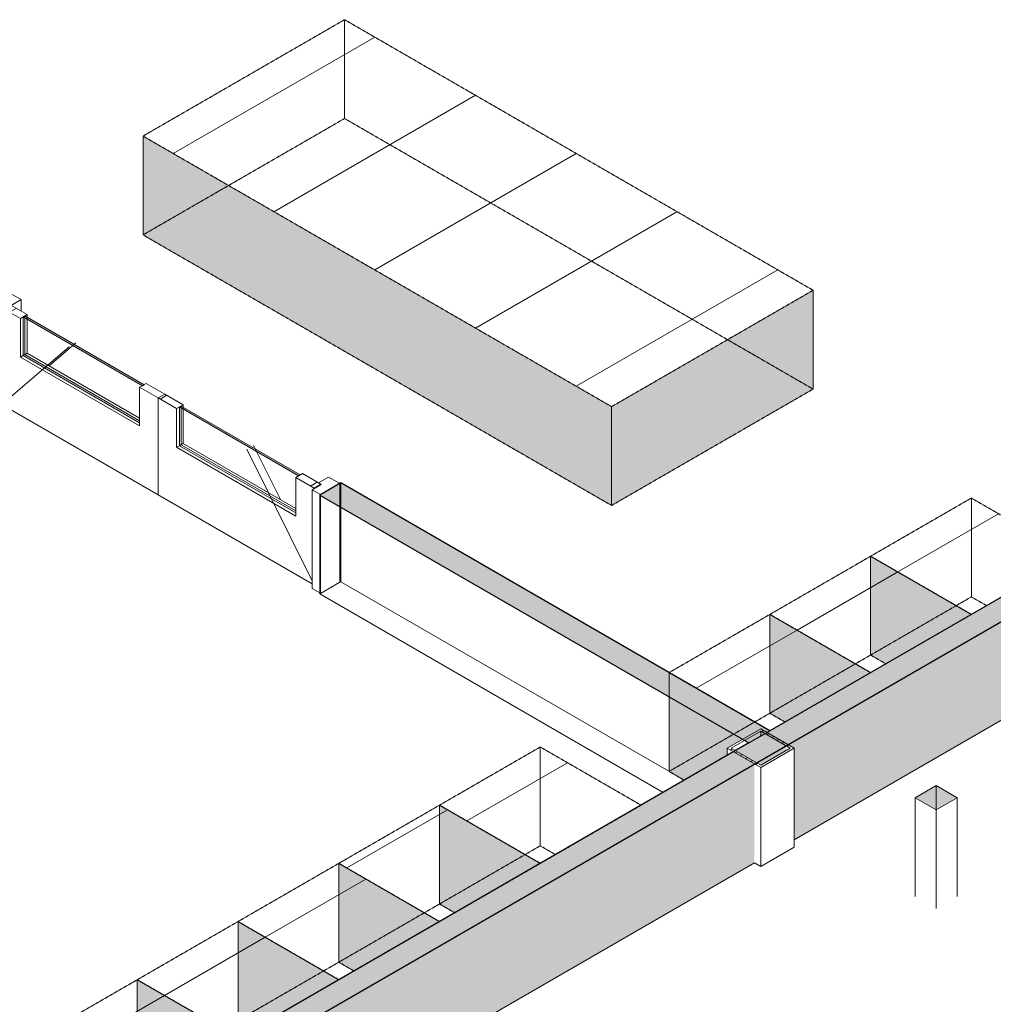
# Model space of a CAD drawing. Header units: millimetres. Extents: x 2807 to 348062, y -35711 to 43067.
# Tile 132 of 191: x 125871 to 129970, y -9141 to -4996. Entities that reach past the tile are written whole.
import ezdxf

# ---------------------------------------------------------------- set-up
doc = ezdxf.new("R2010")
doc.units = ezdxf.units.MM
doc.linetypes.add('Hidden', pattern=[7.14375, 4.7625, -2.38125])
doc.linetypes.add('THO_hhidden', pattern=[2.5, 1.5, -1])
for name, color, linetype, lineweight in [('A-DOOR', 7, 'Continuous', 13), ('A-GENM', 7, 'Continuous', 13), ('A-WALL', 7, 'Continuous', 25), ('A-WALL-PATT', 7, 'Continuous', 25), ('I-WALL', 7, 'Continuous', 18), ('S-COLS', 7, 'Continuous', 13)]:
    doc.layers.add(name, color=color, linetype=linetype, lineweight=lineweight)
pattern_1 = [(30, (3507, 1220.57), (-424.264, 244.949), [])]
pattern_2 = [(30, (89894.75, 1220.57), (-424.264, 244.949), [])]
pattern_3 = [(30, (3507.01, 1220.57), (-90.51002, 52.25596), [])]

# ---------------------------------------------------------------- blocks, each defined once
blk = doc.blocks.new('NLRS_01_GM_WPB_dummy placeholder_gen_tho - kast 600x600x2100-V394-01 isometrie 1e verdieping _plotview_')
at = {"layer": 'A-GENM', "true_color": 0x808080}
h = blk.add_hatch(dxfattribs=at)
h.set_pattern_fill('FP_12', color=8, style=0, pattern_type=2)
h.set_pattern_definition(pattern_1)
h.paths.add_polyline_path([(39977.8, -9527.8), (40402.1, -9282.8), (39977.8, -9037.9), (39553.5, -9282.8)])
at = {"layer": 'A-GENM', "linetype": 'THO_hhidden', "true_color": 0xdcf8f8, "transparency": 33554636}
blk.add_hatch(color=7, dxfattribs=at).paths.add_polyline_path([(39617.6, -9735.8), (39977.8, -9527.8), (39553.5, -9282.8), (39553.5, -9698.8)])
at = {"layer": 'A-GENM', "linetype": 'THO_hhidden'}
for p, q in [((39977.8, -9037.9), (39553.5, -9282.8)), ((40402.1, -9282.8), (39977.8, -9037.9)), ((39553.5, -9282.8), (39977.8, -9527.8)), ((39977.8, -9527.8), (40402.1, -9282.8))]:
    blk.add_line(p, q, dxfattribs=at)
at = {"layer": 'A-GENM', "color": 9, "linetype": 'THO_hhidden', "true_color": 0xb0c6c6}
for p, q in [((39977.8, -9453.9), (39977.8, -9037.9)), ((39553.5, -9282.8), (39553.5, -9698.8)), ((39913.8, -9490.8), (39977.8, -9453.9)), ((39977.8, -9453.9), (40041.8, -9490.8)), ((39617.6, -9735.8), (39553.5, -9698.8))]:
    blk.add_line(p, q, dxfattribs=at)
at = {"layer": 'A-GENM', "color": 254, "linetype": 'THO_hhidden', "true_color": 0xd3eeee}
blk.add_line((39553.5, -9698.8), (39913.8, -9490.8), dxfattribs=at)
blk = doc.blocks.new('NLRS_01_GM_WPB_dummy placeholder_gen_tho - kast 600x600x2100-V395-01 isometrie 1e verdieping _plotview_')
at = {"layer": 'A-GENM', "true_color": 0x808080}
h = blk.add_hatch(dxfattribs=at)
h.set_pattern_fill('FP_12', color=8, style=0, pattern_type=2)
h.set_pattern_definition(pattern_1)
h.paths.add_polyline_path([(40402.1, -9282.8), (40826.3, -9037.9), (40402.1, -8792.9), (39977.8, -9037.9)])
at = {"layer": 'A-GENM', "linetype": 'THO_hhidden', "true_color": 0xdcf8f8, "transparency": 33554636}
blk.add_hatch(color=7, dxfattribs=at).paths.add_polyline_path([(40041.8, -9490.8), (40402.1, -9282.8), (39977.8, -9037.9), (39977.8, -9453.9)])
at = {"layer": 'A-GENM', "linetype": 'THO_hhidden'}
for p, q in [((40402.1, -8792.9), (39977.8, -9037.9)), ((40826.3, -9037.9), (40402.1, -8792.9)), ((39977.8, -9037.9), (40402.1, -9282.8)), ((40402.1, -9282.8), (40826.3, -9037.9))]:
    blk.add_line(p, q, dxfattribs=at)
at = {"layer": 'A-GENM', "color": 9, "linetype": 'THO_hhidden', "true_color": 0xb0c6c6}
for p, q in [((40402.1, -9208.9), (40402.1, -8792.9)), ((39977.8, -9037.9), (39977.8, -9453.9)), ((40338, -9245.9), (40402.1, -9208.9)), ((40402.1, -9208.9), (40466.1, -9245.9)), ((40041.8, -9490.8), (39977.8, -9453.9))]:
    blk.add_line(p, q, dxfattribs=at)
at = {"layer": 'A-GENM', "color": 254, "linetype": 'THO_hhidden', "true_color": 0xd3eeee}
blk.add_line((39977.8, -9453.9), (40338, -9245.9), dxfattribs=at)
blk = doc.blocks.new('NLRS_01_GM_WPB_dummy placeholder_gen_tho - kast 600x600x2100-V396-01 isometrie 1e verdieping _plotview_')
at = {"layer": 'A-GENM', "true_color": 0x808080}
h = blk.add_hatch(dxfattribs=at)
h.set_pattern_fill('FP_12', color=8, style=0, pattern_type=2)
h.set_pattern_definition(pattern_1)
h.paths.add_polyline_path([(40826.3, -9037.9), (41250.6, -8792.9), (40826.3, -8548), (40402.1, -8792.9)])
at = {"layer": 'A-GENM', "linetype": 'THO_hhidden', "true_color": 0xdcf8f8, "transparency": 33554636}
blk.add_hatch(color=7, dxfattribs=at).paths.add_polyline_path([(40466.1, -9245.9), (40826.3, -9037.9), (40402.1, -8792.9), (40402.1, -9208.9)])
at = {"layer": 'A-GENM', "linetype": 'THO_hhidden'}
for p, q in [((40826.3, -8548), (40402.1, -8792.9)), ((41250.6, -8792.9), (40826.3, -8548)), ((40402.1, -8792.9), (40826.3, -9037.9)), ((40826.3, -9037.9), (41250.6, -8792.9))]:
    blk.add_line(p, q, dxfattribs=at)
at = {"layer": 'A-GENM', "color": 9, "linetype": 'THO_hhidden', "true_color": 0xb0c6c6}
for p, q in [((40826.3, -8964), (40826.3, -8548)), ((40402.1, -8792.9), (40402.1, -9208.9)), ((40762.3, -9000.9), (40826.3, -8964)), ((40826.3, -8964), (40890.3, -9000.9)), ((40466.1, -9245.9), (40402.1, -9208.9))]:
    blk.add_line(p, q, dxfattribs=at)
at = {"layer": 'A-GENM', "color": 254, "linetype": 'THO_hhidden', "true_color": 0xd3eeee}
blk.add_line((40402.1, -9208.9), (40762.3, -9000.9), dxfattribs=at)
blk = doc.blocks.new('NLRS_01_GM_WPB_dummy placeholder_gen_tho - kast 600x600x2100-V397-01 isometrie 1e verdieping _plotview_')
at = {"layer": 'A-GENM', "true_color": 0x808080}
h = blk.add_hatch(dxfattribs=at)
h.set_pattern_fill('FP_12', color=8, style=0, pattern_type=2)
h.set_pattern_definition(pattern_1)
h.paths.add_polyline_path([(41674.8, -8548), (42099.1, -8303), (41674.8, -8058.1), (41250.6, -8303), (41610.3, -8510.7)])
at = {"layer": 'A-GENM', "linetype": 'THO_hhidden', "true_color": 0xdcf8f8, "transparency": 33554636}
blk.add_hatch(color=7, dxfattribs=at).paths.add_polyline_path([(41314.6, -8756), (41674.8, -8548), (41250.6, -8303), (41250.6, -8719)])
at = {"layer": 'A-GENM', "linetype": 'THO_hhidden'}
for p, q in [((41674.8, -8058.1), (41250.6, -8303)), ((42099.1, -8303), (41674.8, -8058.1)), ((41250.6, -8303), (41674.8, -8548)), ((41674.8, -8548), (42099.1, -8303))]:
    blk.add_line(p, q, dxfattribs=at)
at = {"layer": 'A-GENM', "color": 9, "linetype": 'THO_hhidden', "true_color": 0xb0c6c6}
for p, q in [((41674.8, -8474.1), (41674.8, -8058.1)), ((41250.6, -8303), (41250.6, -8719)), ((41611.3, -8510.7), (41674.8, -8474.1)), ((41674.8, -8474.1), (41738.4, -8510.7)), ((41314.6, -8756), (41250.6, -8719))]:
    blk.add_line(p, q, dxfattribs=at)
at = {"layer": 'A-GENM', "color": 254, "linetype": 'THO_hhidden', "true_color": 0xd3eeee}
blk.add_line((41250.6, -8719), (41610.8, -8511), dxfattribs=at)
blk = doc.blocks.new('NLRS_32_DO_WPB_binnen deurkozijn hout_gen_tho - dubbele deur met glas-V635-01 isometrie 1e verdieping _plotview_')
at = {"layer": 'A-DOOR'}
h = blk.add_hatch(dxfattribs=at)
h.set_pattern_fill('FP_16', color=256, style=0, pattern_type=2)
h.set_pattern_definition(pattern_3)
h.paths.add_polyline_path([(40749.9, -6995.5), (40830.5, -6948.9), (40783.1, -6921.6), (40740.7, -6946.1), (40752.7, -6953), (40714.5, -6975.1)])
for p, q in [((39441.7, -6147.1), (39361.1, -6193.7)), ((39489.1, -6174.5), (39441.7, -6147.1)), ((39446.7, -6199), (39489.1, -6174.5)), ((39489.1, -6223.5), (39489.1, -6174.5)), ((39361.1, -6193.7), (39396.5, -6214.1)), ((39361.1, -6609.6), (39361.1, -6193.7)), ((39396.5, -6214.1), (39434.6, -6192)), ((39396.5, -6214.1), (39396.5, -6630.1)), ((39434.6, -6192), (39446.7, -6199)), ((39396.5, -6630.1), (39361.1, -6609.6)), ((39413.4, -6620.3), (39396.5, -6630.1)), ((40783.1, -6921.6), (40740.7, -6946.1)), ((40830.5, -6948.9), (40783.1, -6921.6)), ((40752.7, -6953), (40714.5, -6975.1)), ((40740.7, -6946.1), (40752.7, -6953)), ((40749.9, -6995.5), (40830.5, -6948.9)), ((40714.5, -6975.1), (40749.9, -6995.5)), ((40714.5, -7391), (40714.5, -6975.1)), ((40746, -7409.2), (40714.5, -7391))]:
    blk.add_line(p, q, dxfattribs=at)
at = {"layer": 'A-DOOR', "color": 252, "true_color": 0x879191}
for p, q in [((40830.5, -6948.9), (40830.5, -7046.5)), ((40749.9, -6995.5), (40749.9, -6999.8))]:
    blk.add_line(p, q, dxfattribs=at)
at = {"layer": 'A-DOOR', "color": 253, "true_color": 0xa1a1a1}
for p, q in [((40749.9, -7000), (40749.9, -7411.4)), ((40830.5, -7046.5), (40830.5, -7364.9)), ((40830.5, -7364.9), (40749.9, -7411.4)), ((40749.9, -7411.4), (40746, -7409.2))]:
    blk.add_line(p, q, dxfattribs=at)
blk = doc.blocks.new('NLRS_32_DO_UN_deur_gen_tho - deur met glasvlak_ linksdraaiend-V636-01 isometrie 1e verdieping _plotview_')
at = {"layer": 'A-GENM'}
h = blk.add_hatch(dxfattribs=at)
h.set_pattern_fill('FP_16', color=256, style=0, pattern_type=2)
h.set_pattern_definition(pattern_3)
h.paths.add_polyline_path([(40065.4, -6588.9), (40093.7, -6572.5), (40015.9, -6527.6), (39987.6, -6544)])
h.paths.add_polyline_path([(39485.6, -6254.1), (39513.8, -6237.8), (39436.1, -6192.9), (39407.8, -6209.2)])
at = {"layer": 'A-GENM', "lineweight": 18}
for p, q in [((39436.1, -6192.9), (39407.8, -6209.2)), ((39407.8, -6209.2), (39485.6, -6254.1)), ((39513.8, -6237.8), (39436.1, -6192.9)), ((39485.6, -6254.1), (39513.8, -6237.8)), ((40015.9, -6527.6), (39987.6, -6544)), ((39987.6, -6544), (40065.4, -6588.9)), ((40093.7, -6572.5), (40015.9, -6527.6)), ((40065.4, -6588.9), (40093.7, -6572.5))]:
    blk.add_line(p, q, dxfattribs=at)
at = {"layer": 'A-GENM'}
for p, q in [((39407.8, -6617), (39407.8, -6209.2)), ((39485.6, -6254.1), (39485.6, -6417)), ((39513.8, -6237.8), (39513.8, -6248.4)), ((39691.5, -6373), (39407.8, -6617)), ((39719.8, -6356.7), (39712.4, -6363)), ((39485.6, -6417), (39497.6, -6410)), ((39485.6, -6417), (39987.6, -6706.8)), ((39987.6, -6706.8), (39987.6, -6544)), ((40065.4, -6588.9), (40065.4, -6996.7)), ((40065.4, -6996.7), (39407.8, -6617))]:
    blk.add_line(p, q, dxfattribs=at)
at = {"layer": 'A-GENM', "color": 252, "true_color": 0x879191}
for p, q in [((39513.8, -6248.4), (39513.8, -6256.6)), ((39712.4, -6363), (39706.7, -6367.9))]:
    blk.add_line(p, q, dxfattribs=at)
at = {"layer": 'A-GENM', "color": 253, "true_color": 0xa1a1a1}
for p, q in [((39513.8, -6256.6), (39513.8, -6400.6)), ((39706.7, -6367.9), (39606.5, -6454.1)), ((39497.6, -6410), (39513.8, -6400.6)), ((39513.8, -6400.6), (39987.6, -6674.2))]:
    blk.add_line(p, q, dxfattribs=at)
blk = doc.blocks.new('NLRS_32_DO_UN_deur_gen_tho - deur met glasvlak_ rechtsdraaiend-V637-01 isometrie 1e verdieping _plotview_')
at = {"layer": 'A-GENM'}
h = blk.add_hatch(dxfattribs=at)
h.set_pattern_fill('FP_16', color=256, style=0, pattern_type=2)
h.set_pattern_definition(pattern_3)
h.paths.add_polyline_path([(40723, -6968.5), (40751.3, -6952.2), (40673.5, -6907.3), (40645.2, -6923.6)])
h.paths.add_polyline_path([(40143.2, -6633.8), (40171.4, -6617.4), (40093.7, -6572.5), (40065.4, -6588.9)])
at = {"layer": 'A-GENM', "lineweight": 18}
for p, q in [((40093.7, -6572.5), (40065.4, -6588.9)), ((40065.4, -6588.9), (40143.2, -6633.8)), ((40171.4, -6617.4), (40093.7, -6572.5)), ((40143.2, -6633.8), (40171.4, -6617.4)), ((40673.5, -6907.3), (40645.2, -6923.6)), ((40751.3, -6952.2), (40673.5, -6907.3)), ((40645.2, -6923.6), (40723, -6968.5)), ((40723, -6968.5), (40751.3, -6952.2))]:
    blk.add_line(p, q, dxfattribs=at)
at = {"layer": 'A-GENM'}
for p, q in [((40065.4, -6588.9), (40065.4, -6996.7)), ((40171.4, -6617.4), (40171.4, -6628.1)), ((40143.2, -6796.6), (40143.2, -6633.8)), ((40143.2, -6796.6), (40155.2, -6789.7)), ((40645.2, -7086.5), (40143.2, -6796.6)), ((40467.5, -6788.4), (40474.9, -6803.3)), ((40467.5, -6788.4), (40474.9, -6803.3)), ((40439.2, -6804.7), (40714.5, -7359.2)), ((40645.2, -6923.6), (40645.2, -7086.5)), ((40065.4, -6996.7), (40714.5, -7371.4))]:
    blk.add_line(p, q, dxfattribs=at)
at = {"layer": 'A-GENM', "color": 252, "true_color": 0x879191}
for p, q in [((40171.4, -6628.1), (40171.4, -6636.2)), ((40474.9, -6803.3), (40480.6, -6814.7)), ((40474.9, -6803.3), (40480.6, -6814.7))]:
    blk.add_line(p, q, dxfattribs=at)
at = {"layer": 'A-GENM', "color": 253, "true_color": 0xa1a1a1}
for p, q in [((40171.4, -6636.2), (40171.4, -6780.3)), ((40155.2, -6789.7), (40171.4, -6780.3)), ((40171.4, -6780.3), (40645.2, -7053.8)), ((40480.6, -6814.7), (40580.8, -7016.7)), ((40480.6, -6814.7), (40580.8, -7016.7))]:
    blk.add_line(p, q, dxfattribs=at)
blk = doc.blocks.new('NLRS_32_DO_UN_glasvlakvulling_gen_tho - enkelglas-V427-01 isometrie 1e verdieping _plotview_')
at = {"layer": 'A-GENM', "true_color": 0xd7e6e6, "transparency": 33554593}
blk.add_hatch(color=254, dxfattribs=at).paths.add_polyline_path([(37296.8, -3102.2), (37303.9, -3098.1), (36801.8, -2808.2), (36794.8, -2812.3), (36989.1, -2924.5)])
at = {"layer": 'A-GENM', "lineweight": 18}
for p, q in [((36801.8, -2808.2), (36794.8, -2812.3)), ((36794.8, -2812.3), (37296.8, -3102.2)), ((37303.9, -3098.1), (36801.8, -2808.2)), ((37296.8, -3102.2), (37303.9, -3098.1))]:
    blk.add_line(p, q, dxfattribs=at)
at = {"layer": 'A-GENM'}
for p, q in [((36794.8, -2975.2), (36794.8, -2812.3)), ((37284.8, -3258.1), (36794.8, -2975.2))]:
    blk.add_line(p, q, dxfattribs=at)
at = {"layer": 'A-GENM', "color": 252, "true_color": 0x879191}
blk.add_line((36801.8, -2808.2), (36801.8, -2816.4), dxfattribs=at)
at = {"layer": 'A-GENM', "color": 253, "true_color": 0xa1a1a1}
for p, q in [((36801.8, -2816.4), (36801.8, -2971.1)), ((36794.8, -2975.2), (36801.8, -2971.1)), ((36801.8, -2971.1), (37284.8, -3249.9))]:
    blk.add_line(p, q, dxfattribs=at)
blk = doc.blocks.new('NLRS_33_GM_WPB_vloeropening schacht rechthoek_gen_tho - 125x125-V640-01 isometrie 1e verdieping _plotview_')
at = {"layer": 'A-GENM', "true_color": 0xc8fac8, "transparency": 33554483}
blk.add_hatch(color=254, dxfattribs=at).paths.add_polyline_path([(55639.6, -1474.7), (55728, -1423.7), (55639.6, -1372.7), (55551.2, -1423.7)])
at = {"layer": 'A-GENM'}
for p, q in [((55639.6, -1372.7), (55551.2, -1423.7)), ((55728, -1423.7), (55639.6, -1372.7)), ((55551.2, -1423.7), (55639.6, -1474.7)), ((55551.2, -1423.7), (55551.2, -1839.7)), ((55639.6, -1474.7), (55728, -1423.7)), ((55728, -1423.7), (55728, -1839.7)), ((55639.6, -1474.7), (55639.6, -1890.7))]:
    blk.add_line(p, q, dxfattribs=at)
at = {"layer": 'A-GENM', "color": 250, "true_color": 0x283228}
blk.add_line((55639.6, -1474.7), (55639.6, -1372.7), dxfattribs=at)
at = {"layer": 'A-GENM', "color": 251, "true_color": 0x5b5b5b}
blk.add_line((55639.6, -1788.6), (55639.6, -1474.7), dxfattribs=at)
blk = doc.blocks.new('NLRS_01_GM_WPB_dummy placeholder_gen_tho - kast 600x600x2100-V642-01 isometrie 1e verdieping _plotview_')
at = {"layer": 'A-GENM', "true_color": 0x808080}
h = blk.add_hatch(dxfattribs=at)
h.set_pattern_fill('FP_12', color=8, style=0, pattern_type=2)
h.set_pattern_definition(pattern_1)
h.paths.add_polyline_path([(42641.4, -7990), (43065.6, -7745), (42641.4, -7500.1), (42217.1, -7745), (42333.9, -7812.5)])
at = {"layer": 'A-GENM', "linetype": 'THO_hhidden', "true_color": 0xdcf8f8, "transparency": 33554636}
blk.add_hatch(color=7, dxfattribs=at).paths.add_polyline_path([(42281.1, -8198), (42461.5, -8093.8), (42461.5, -8063.2), (42602.9, -7981.6), (42629.4, -7996.9), (42641.4, -7990), (42217.1, -7745), (42217.1, -8161), (42279.3, -8196.9)])
at = {"layer": 'A-GENM', "linetype": 'THO_hhidden'}
for p, q in [((42641.4, -7500.1), (42217.1, -7745)), ((43065.6, -7745), (42641.4, -7500.1)), ((42217.1, -7745), (42641.4, -7990)), ((42641.4, -7990), (43065.6, -7745))]:
    blk.add_line(p, q, dxfattribs=at)
at = {"layer": 'A-GENM', "color": 9, "linetype": 'THO_hhidden', "true_color": 0xb0c6c6}
for p, q in [((42641.4, -7916), (42641.4, -7500.1)), ((42577.3, -7953), (42641.4, -7916)), ((42641.4, -7916), (42705.4, -7953))]:
    blk.add_line(p, q, dxfattribs=at)
at = {"layer": 'A-GENM', "color": 252, "linetype": 'THO_hhidden', "true_color": 0x879191}
blk.add_line((42217.1, -7847.1), (42217.1, -7745), dxfattribs=at)
at = {"layer": 'A-GENM', "color": 253, "linetype": 'THO_hhidden', "true_color": 0xa1a1a1}
for p, q in [((42217.1, -8161), (42217.1, -7847.1)), ((42279.3, -8196.9), (42217.1, -8161))]:
    blk.add_line(p, q, dxfattribs=at)
at = {"layer": 'A-GENM', "color": 254, "linetype": 'THO_hhidden', "true_color": 0xcbe3e3}
blk.add_line((42489, -8004), (42577.3, -7953), dxfattribs=at)
at = {"layer": 'A-GENM', "color": 254, "linetype": 'THO_hhidden', "true_color": 0xd0e6e6}
blk.add_line((42217.1, -8161), (42489, -8004), dxfattribs=at)
blk = doc.blocks.new('NLRS_01_GM_WPB_dummy placeholder_gen_tho - kast 600x600x2100-V643-01 isometrie 1e verdieping _plotview_')
at = {"layer": 'A-GENM', "true_color": 0x808080}
h = blk.add_hatch(dxfattribs=at)
h.set_pattern_fill('FP_12', color=8, style=0, pattern_type=2)
h.set_pattern_definition(pattern_1)
h.paths.add_polyline_path([(43065.6, -7745), (43489.9, -7500.1), (43065.6, -7255.1), (42641.4, -7500.1)])
at = {"layer": 'A-GENM', "linetype": 'THO_hhidden', "true_color": 0xdcf8f8, "transparency": 33554636}
blk.add_hatch(color=7, dxfattribs=at).paths.add_polyline_path([(42705.4, -7953), (43065.6, -7745), (42641.4, -7500.1), (42641.4, -7916)])
at = {"layer": 'A-GENM', "linetype": 'THO_hhidden'}
for p, q in [((43065.6, -7255.1), (42641.4, -7500.1)), ((43489.9, -7500.1), (43065.6, -7255.1)), ((42641.4, -7500.1), (43065.6, -7745)), ((43065.6, -7745), (43489.9, -7500.1))]:
    blk.add_line(p, q, dxfattribs=at)
at = {"layer": 'A-GENM', "color": 9, "linetype": 'THO_hhidden', "true_color": 0xb0c6c6}
for p, q in [((43065.6, -7671.1), (43065.6, -7255.1)), ((42641.4, -7916), (42641.4, -7500.1)), ((43001.6, -7708.1), (43065.6, -7671.1)), ((43065.6, -7671.1), (43129.7, -7708.1)), ((42705.4, -7953), (42641.4, -7916))]:
    blk.add_line(p, q, dxfattribs=at)
at = {"layer": 'A-GENM', "color": 254, "linetype": 'THO_hhidden', "true_color": 0xd3eeee}
blk.add_line((42641.4, -7916), (43001.6, -7708.1), dxfattribs=at)
blk = doc.blocks.new('NLRS_01_GM_WPB_dummy placeholder_gen_tho - kast 600x600x2100-V644-01 isometrie 1e verdieping _plotview_')
at = {"layer": 'A-GENM', "true_color": 0x808080}
h = blk.add_hatch(dxfattribs=at)
h.set_pattern_fill('FP_12', color=8, style=0, pattern_type=2)
h.set_pattern_definition(pattern_1)
h.paths.add_polyline_path([(43489.9, -7500.1), (43914.2, -7255.1), (43489.9, -7010.2), (43065.6, -7255.1)])
at = {"layer": 'A-GENM', "linetype": 'THO_hhidden', "true_color": 0xdcf8f8, "transparency": 33554636}
blk.add_hatch(color=7, dxfattribs=at).paths.add_polyline_path([(43129.7, -7708.1), (43489.9, -7500.1), (43065.6, -7255.1), (43065.6, -7671.1)])
at = {"layer": 'A-GENM', "linetype": 'THO_hhidden'}
for p, q in [((43489.9, -7010.2), (43065.6, -7255.1)), ((43914.2, -7255.1), (43489.9, -7010.2)), ((43065.6, -7255.1), (43489.9, -7500.1)), ((43489.9, -7500.1), (43914.2, -7255.1))]:
    blk.add_line(p, q, dxfattribs=at)
at = {"layer": 'A-GENM', "color": 9, "linetype": 'THO_hhidden', "true_color": 0xb0c6c6}
for p, q in [((43489.9, -7426.1), (43489.9, -7010.2)), ((43065.6, -7671.1), (43065.6, -7255.1)), ((43425.9, -7463.1), (43489.9, -7426.1)), ((43489.9, -7426.1), (43553.9, -7463.1)), ((43129.7, -7708.1), (43065.6, -7671.1))]:
    blk.add_line(p, q, dxfattribs=at)
at = {"layer": 'A-GENM', "color": 254, "linetype": 'THO_hhidden', "true_color": 0xd3eeee}
blk.add_line((43065.6, -7671.1), (43425.9, -7463.1), dxfattribs=at)
blk = doc.blocks.new('NLRS_28_SCO_UN_koker_gen_bcb - K200_200_12_5-V672-01 isometrie 1e verdieping _plotview_')
at = {"layer": 'S-COLS'}
h = blk.add_hatch(dxfattribs=at)
h.set_pattern_fill('FP_15', color=256, style=0, pattern_type=2)
h.set_pattern_definition([(30, (3507.014, 1220.566), (-42.426292, 24.494494), []), (30, (3507.014, 1244.815), (-42.426292, 24.494494), [])])
h.paths.add_polyline_path([(42602.9, -8144.9), (42744.3, -8063.2), (42602.9, -7981.6), (42461.5, -8063.2)])
h.paths.add_polyline_path([(42602.9, -8134.6), (42479.2, -8063.2), (42602.9, -7991.8), (42726.7, -8063.2)])
at = {"layer": 'S-COLS', "lineweight": 18}
for p, q in [((42602.9, -7981.6), (42461.5, -8063.2)), ((42479.2, -8063.2), (42602.9, -7991.8)), ((42744.3, -8063.2), (42602.9, -7981.6)), ((42602.9, -7991.8), (42726.7, -8063.2)), ((42461.5, -8063.2), (42602.9, -8144.9)), ((42602.9, -8134.6), (42479.2, -8063.2)), ((42602.9, -8144.9), (42744.3, -8063.2)), ((42726.7, -8063.2), (42602.9, -8134.6))]:
    blk.add_line(p, q, dxfattribs=at)
at = {"layer": 'S-COLS', "color": 252, "true_color": 0x879191}
blk.add_line((42602.9, -7991.8), (42602.9, -8012.2), dxfattribs=at)
at = {"layer": 'S-COLS'}
for p, q in [((42461.5, -8093.8), (42461.5, -8063.2)), ((42744.3, -8063.2), (42744.3, -8479.2)), ((42602.9, -8144.9), (42602.9, -8560.8)), ((42744.3, -8479.2), (42602.9, -8560.8)), ((42602.9, -8560.8), (42576.4, -8545.5))]:
    blk.add_line(p, q, dxfattribs=at)

msp = doc.modelspace()

# ---------------------------------------------------------------- hatches: boundary and pattern name
at = {"layer": 'A-GENM', "true_color": 0x808080}
h = msp.add_hatch(dxfattribs=at)
h.set_pattern_fill('FP_12', color=8, style=0, pattern_type=2)
h.set_pattern_definition(pattern_2)
h.paths.add_polyline_path([(128362.7, -6625.4), (129211.2, -6135.5), (127238.4, -4996.5), (126389.8, -5486.4), (127439.9, -6092.7)])
at = {"layer": 'A-GENM', "true_color": 0xdcf8f8, "transparency": 33554636}
for points in [[(128362.7, -7041.4), (128362.7, -6625.4), (126389.8, -5486.4), (126389.8, -5902.4), (127439.9, -6508.6)], [(128362.7, -7041.4), (129211.2, -6551.5), (129211.2, -6135.5), (128362.7, -6625.4)], [(127278.1, -9000.9), (127638.3, -8792.9), (127214.1, -8548), (127214.1, -8964)]]:
    msp.add_hatch(color=7, dxfattribs=at).paths.add_polyline_path(points)
at = {"layer": 'A-GENM', "true_color": 0x808080}
h = msp.add_hatch(dxfattribs=at)
h.set_pattern_fill('FP_12', color=8, style=0, pattern_type=2)
h.set_pattern_definition(pattern_2)
h.paths.add_polyline_path([(127638.3, -8792.9), (128062.6, -8548), (127638.3, -8303), (127214.1, -8548), (127439.9, -8678.4)])
at = {"layer": 'A-WALL-PATT', "lineweight": 18, "true_color": 0xd7e6e6, "transparency": 33554593}
h = msp.add_hatch(color=254, dxfattribs=at)
h.paths.add_polyline_path([(128940.7, -8041), (129029.1, -7990), (127222.1, -6946.7), (127133.7, -6997.7), (128667.1, -7883)])
h.paths.add_polyline_path([(125744.9, -6195.9), (125833.3, -6144.9), (124026.3, -5101.6), (123937.9, -5152.6), (125599.2, -6111.8)])
at = {"layer": 'A-WALL-PATT', "lineweight": 18, "true_color": 0xafafaf}
msp.add_hatch(color=253, dxfattribs=at).paths.add_polyline_path([(126029.7, -9823.8), (130652.4, -7154.8), (130564, -7103.8), (125941.3, -9772.7)])
at = {"layer": 'A-WALL-PATT', "true_color": 0xf0f0f0}
h = msp.add_hatch(color=7, dxfattribs=at)
h.paths.add_polyline_path([(126389.9, -10031.8), (128964.1, -8545.5), (128964.1, -8129.5), (126029.7, -9823.8), (126212.8, -9929.5)])
h.paths.add_polyline_path([(129132.1, -8448.5), (130652.4, -7570.8), (130652.4, -7154.8), (129105.6, -8047.9), (129132.1, -8063.2), (129132.1, -8144.9)])
h.paths.add_polyline_path([(128990.7, -8134.6), (129096.7, -8073.4), (129096.7, -8053), (128973, -8124.4)])

# ---------------------------------------------------------------- linework, layer by layer
at = {"layer": 'A-GENM', "linetype": 'THO_hhidden'}
for p, q in [((127238.4, -4996.5), (126389.8, -5486.4)), ((129211.2, -6135.5), (127238.4, -4996.5)), ((126389.8, -5486.4), (128362.7, -6625.4)), ((126389.8, -5902.4), (126389.8, -5486.4)), ((128362.7, -7041.4), (126389.8, -5902.4)), ((128362.7, -6625.4), (129211.2, -6135.5)), ((129211.2, -6135.5), (129211.2, -6551.5)), ((129211.2, -6551.5), (128362.7, -7041.4)), ((128362.7, -7041.4), (128362.7, -6625.4)), ((127638.3, -8303), (127214.1, -8548)), ((128062.6, -8548), (127638.3, -8303)), ((127214.1, -8548), (127638.3, -8792.9)), ((127638.3, -8792.9), (128062.6, -8548))]:
    msp.add_line(p, q, dxfattribs=at)
at = {"layer": 'A-GENM', "color": 9, "linetype": 'THO_hhidden', "true_color": 0xb0c6c6}
for p, q in [((127238.4, -5412.5), (127238.4, -4996.5)), ((126389.8, -5902.4), (127238.4, -5412.5)), ((127238.4, -5412.5), (129211.2, -6551.5)), ((127638.3, -8719), (127638.3, -8303)), ((127214.1, -8548), (127214.1, -8964)), ((127574.3, -8756), (127638.3, -8719)), ((127638.3, -8719), (127702.3, -8756)), ((127278.1, -9000.9), (127214.1, -8964))]:
    msp.add_line(p, q, dxfattribs=at)
at = {"layer": 'A-GENM', "color": 254, "linetype": 'THO_hhidden', "true_color": 0xd3eeee}
msp.add_line((127214.1, -8964), (127574.3, -8756), dxfattribs=at)
at = {"layer": 'A-WALL'}
msp.add_line((128940.7, -8041), (129029.1, -7990), dxfattribs=at)
at = {"layer": 'I-WALL', "lineweight": 25}
for p, q in [((131220.5, -6724.8), (129029.1, -7990)), ((127222.1, -6946.7), (127133.7, -6997.7)), ((129029.1, -7990), (127222.1, -6946.7)), ((127133.7, -6997.7), (128940.7, -8041)), ((126029.7, -9823.8), (130652.4, -7154.8)), ((128940.7, -8041), (125941.3, -9772.7))]:
    msp.add_line(p, q, dxfattribs=at)
at = {"layer": 'I-WALL', "color": 253, "true_color": 0xa1a1a1}
for p, q in [((127222.1, -7362.7), (127222.1, -6946.7)), ((127133.7, -7413.7), (127222.1, -7362.7)), ((128667.1, -8196.9), (127222.1, -7362.7))]:
    msp.add_line(p, q, dxfattribs=at)
at = {"layer": 'I-WALL'}
for p, q in [((127133.7, -6997.7), (127133.7, -7413.7)), ((127133.7, -7413.7), (128580.5, -8249)), ((129132.1, -8448.5), (130652.4, -7570.8)), ((126389.9, -10031.8), (128964.1, -8545.5))]:
    msp.add_line(p, q, dxfattribs=at)

# ---------------------------------------------------------------- block references
at = {"layer": 'A-DOOR'}
msp.add_blockref('NLRS_32_DO_WPB_binnen deurkozijn hout_gen_tho - dubbele deur met glas-V635-01 isometrie 1e verdieping _plotview_', (86387.7, 0), dxfattribs=at)
at = {"layer": 'A-GENM'}
for name, p in [('NLRS_32_DO_UN_deur_gen_tho - deur met glasvlak_ linksdraaiend-V636-01 isometrie 1e verdieping _plotview_', (86387.7, 0)), ('NLRS_32_DO_UN_glasvlakvulling_gen_tho - enkelglas-V427-01 isometrie 1e verdieping _plotview_', (89090.6, -3434.9)), ('NLRS_32_DO_UN_deur_gen_tho - deur met glasvlak_ rechtsdraaiend-V637-01 isometrie 1e verdieping _plotview_', (86387.7, 0)), ('NLRS_32_DO_UN_glasvlakvulling_gen_tho - enkelglas-V427-01 isometrie 1e verdieping _plotview_', (89748.2, -3814.5)), ('NLRS_33_GM_WPB_vloeropening schacht rechthoek_gen_tho - 125x125-V640-01 isometrie 1e verdieping _plotview_', (74090, -6847.7))]:
    msp.add_blockref(name, p, dxfattribs=at)
at = {"layer": 'A-GENM', "color": 9, "linetype": 'THO_hhidden', "true_color": 0xb0c6c6}
for name in ['NLRS_01_GM_WPB_dummy placeholder_gen_tho - kast 600x600x2100-V644-01 isometrie 1e verdieping _plotview_', 'NLRS_01_GM_WPB_dummy placeholder_gen_tho - kast 600x600x2100-V643-01 isometrie 1e verdieping _plotview_', 'NLRS_01_GM_WPB_dummy placeholder_gen_tho - kast 600x600x2100-V642-01 isometrie 1e verdieping _plotview_', 'NLRS_01_GM_WPB_dummy placeholder_gen_tho - kast 600x600x2100-V397-01 isometrie 1e verdieping _plotview_', 'NLRS_01_GM_WPB_dummy placeholder_gen_tho - kast 600x600x2100-V396-01 isometrie 1e verdieping _plotview_', 'NLRS_01_GM_WPB_dummy placeholder_gen_tho - kast 600x600x2100-V395-01 isometrie 1e verdieping _plotview_', 'NLRS_01_GM_WPB_dummy placeholder_gen_tho - kast 600x600x2100-V394-01 isometrie 1e verdieping _plotview_']:
    msp.add_blockref(name, (86387.7, 0), dxfattribs=at)
at = {"layer": 'S-COLS', "color": 252, "linetype": 'Hidden', "true_color": 0x879191}
msp.add_blockref('NLRS_28_SCO_UN_koker_gen_bcb - K200_200_12_5-V672-01 isometrie 1e verdieping _plotview_', (86387.7, 0), dxfattribs=at)

doc.saveas('drawing.dxf')
